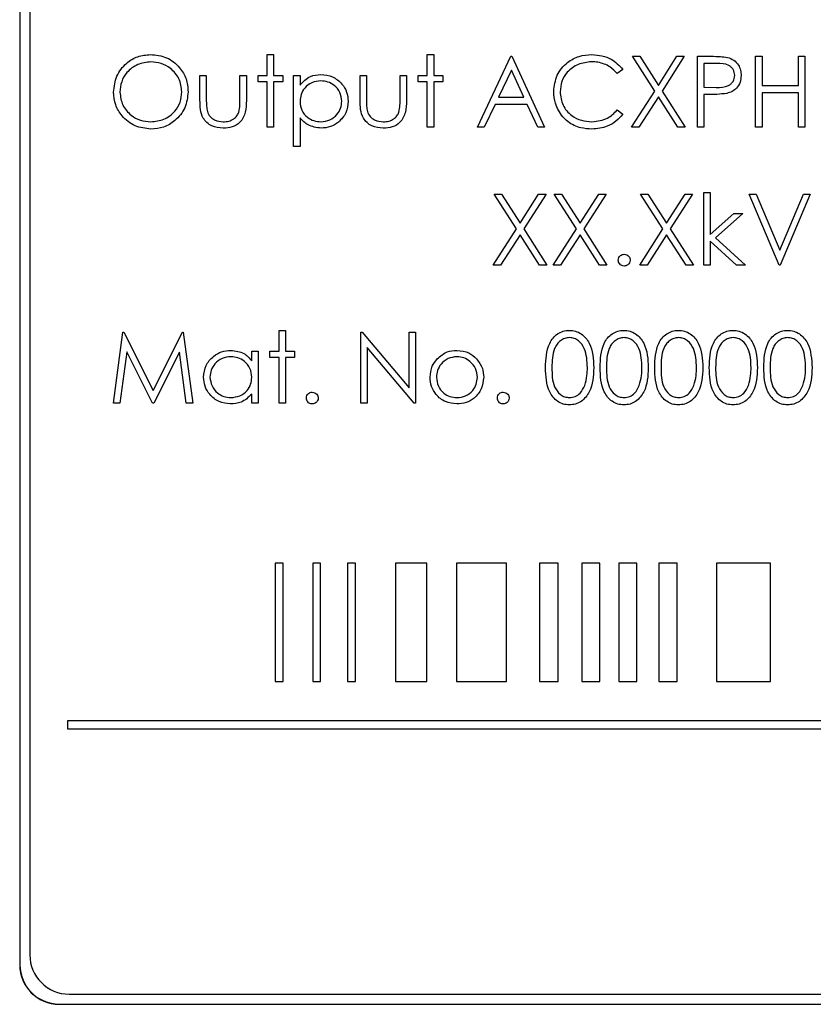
# Model space of a CAD drawing. Header units: millimetres. Extents: x 5 to 418, y 2 to 292.
# Tile 27 of 48: x 79 to 86, y 223 to 232. Entities that reach past the tile are written whole.
import ezdxf

# ---------------------------------------------------------------- set-up
doc = ezdxf.new("R2010")
doc.units = ezdxf.units.MM

msp = doc.modelspace()

# ---------------------------------------------------------------- linework, layer by layer
at = {"color": 7, "linetype": 'Continuous', "lineweight": 25}
for p, q in [((79.2568, 237.2159), (79.2568, 223.7159)), ((79.2592, 237.2159), (79.2592, 223.7159)), ((79.3425, 237.1349), (79.3425, 223.8015)), ((81.3508, 231.4174), (81.4046, 231.4174)), ((81.3508, 231.2405), (81.3508, 231.4174)), ((81.4046, 231.4174), (81.4046, 231.2405)), ((82.7046, 231.4174), (82.7585, 231.4174)), ((82.7046, 231.2405), (82.7046, 231.4174)), ((82.7585, 231.4174), (82.7585, 231.2405)), ((83.1277, 230.802), (83.4123, 231.402)), ((83.4123, 231.402), (83.42, 231.402)), ((83.42, 231.402), (83.6969, 230.802)), ((84.6275, 231.108), (84.4392, 231.402)), ((84.4392, 231.402), (84.5014, 231.402)), ((84.5014, 231.402), (84.6585, 231.1566)), ((84.6585, 231.1566), (84.8156, 231.402)), ((84.8777, 231.402), (84.6896, 231.108)), ((84.8156, 231.402), (84.8777, 231.402)), ((84.9892, 230.802), (84.9892, 231.402)), ((84.9892, 231.402), (85.1069, 231.402)), ((85.4815, 231.402), (85.5354, 231.402)), ((85.4815, 230.802), (85.4815, 231.402)), ((85.5354, 231.402), (85.5354, 231.1558)), ((85.8431, 231.1558), (85.8431, 231.402)), ((85.8431, 231.402), (85.8969, 231.402)), ((85.8969, 231.402), (85.8969, 230.802)), ((85.0431, 231.3405), (85.0431, 231.1405)), ((85.1528, 231.3405), (85.0431, 231.3405)), ((80.7815, 231.031), (80.7815, 231.2405)), ((80.7815, 231.2405), (80.8354, 231.2405)), ((80.8354, 231.2405), (80.8354, 231.0371)), ((81.12, 231.0371), (81.12, 231.2405)), ((81.12, 231.2405), (81.1739, 231.2405)), ((81.1739, 231.2405), (81.1739, 231.027)), ((81.2739, 231.1866), (81.2739, 231.2405)), ((81.2739, 231.2405), (81.3508, 231.2405)), ((81.4046, 231.2405), (81.4815, 231.2405)), ((81.4815, 231.2405), (81.4815, 231.1866)), ((81.5739, 231.2405), (81.6277, 231.2405)), ((81.5739, 230.6405), (81.5739, 231.2405)), ((81.6277, 231.2405), (81.6277, 231.1593)), ((82.1354, 231.031), (82.1354, 231.2405)), ((82.1354, 231.2405), (82.1892, 231.2405)), ((82.1892, 231.2405), (82.1892, 231.0371)), ((82.4739, 231.0371), (82.4739, 231.2405)), ((82.4739, 231.2405), (82.5277, 231.2405)), ((82.5277, 231.2405), (82.5277, 231.027)), ((82.6277, 231.1866), (82.6277, 231.2405)), ((82.6277, 231.2405), (82.7046, 231.2405)), ((82.7585, 231.2405), (82.8354, 231.2405)), ((82.8354, 231.2405), (82.8354, 231.1866)), ((83.4156, 231.2851), (83.3069, 231.0558)), ((83.5213, 231.0558), (83.4156, 231.2851)), ((84.3585, 231.2919), (84.3114, 231.2558)), ((81.3508, 231.1866), (81.2739, 231.1866)), ((81.3508, 230.802), (81.3508, 231.1866)), ((81.4815, 231.1866), (81.4046, 231.1866)), ((81.4046, 231.1866), (81.4046, 230.802)), ((82.7046, 231.1866), (82.6277, 231.1866)), ((82.7046, 230.802), (82.7046, 231.1866)), ((82.8354, 231.1866), (82.7585, 231.1866)), ((82.7585, 231.1866), (82.7585, 230.802)), ((85.5354, 231.1558), (85.8431, 231.1558)), ((84.4315, 230.802), (84.6275, 231.108)), ((84.6585, 231.0594), (84.4937, 230.802)), ((84.8233, 230.802), (84.6585, 231.0594)), ((84.6896, 231.108), (84.8854, 230.802)), ((85.0431, 231.1405), (85.1481, 231.1391)), ((85.086, 231.0789), (85.0431, 231.0789)), ((85.0431, 231.0789), (85.0431, 230.802)), ((85.8431, 231.0943), (85.5354, 231.0943)), ((85.5354, 231.0943), (85.5354, 230.802)), ((85.8431, 230.802), (85.8431, 231.0943)), ((83.2777, 230.9943), (83.1865, 230.802)), ((83.5497, 230.9943), (83.2777, 230.9943)), ((83.3069, 231.0558), (83.5213, 231.0558)), ((83.6384, 230.802), (83.5497, 230.9943)), ((84.3114, 230.9482), (84.3585, 230.9125)), ((81.6277, 230.8814), (81.6277, 230.6405)), ((81.4046, 230.802), (81.3508, 230.802)), ((82.7585, 230.802), (82.7046, 230.802)), ((83.1865, 230.802), (83.1277, 230.802)), ((83.6969, 230.802), (83.6384, 230.802)), ((84.4937, 230.802), (84.4315, 230.802)), ((84.8854, 230.802), (84.8233, 230.802)), ((85.0431, 230.802), (84.9892, 230.802)), ((85.5354, 230.802), (85.4815, 230.802)), ((85.8969, 230.802), (85.8431, 230.802)), ((81.6277, 230.6405), (81.5739, 230.6405)), ((83.4582, 229.9413), (83.27, 230.2353)), ((83.27, 230.2353), (83.3322, 230.2353)), ((83.3322, 230.2353), (83.4892, 229.9899)), ((83.4892, 229.9899), (83.6463, 230.2353)), ((83.7085, 230.2353), (83.5204, 229.9413)), ((83.6463, 230.2353), (83.7085, 230.2353)), ((83.7777, 230.2353), (83.8398, 230.2353)), ((83.9659, 229.9413), (83.7777, 230.2353)), ((83.8398, 230.2353), (83.9969, 229.9899)), ((83.9969, 229.9899), (84.154, 230.2353)), ((84.2162, 230.2353), (84.0281, 229.9413)), ((84.154, 230.2353), (84.2162, 230.2353)), ((84.5085, 230.2353), (84.5706, 230.2353)), ((84.6967, 229.9413), (84.5085, 230.2353)), ((84.5706, 230.2353), (84.7277, 229.9899)), ((84.7277, 229.9899), (84.8848, 230.2353)), ((84.9469, 230.2353), (84.7588, 229.9413)), ((84.8848, 230.2353), (84.9469, 230.2353)), ((85.0431, 230.2507), (85.0969, 230.2507)), ((85.0431, 229.6353), (85.0431, 230.2507)), ((85.0969, 230.2507), (85.0969, 229.8949)), ((85.4277, 230.2353), (85.4854, 230.2353)), ((85.6815, 229.6353), (85.4277, 230.2353)), ((85.4854, 230.2353), (85.6854, 229.7625)), ((85.6854, 229.7625), (85.8854, 230.2353)), ((85.9431, 230.2353), (85.6892, 229.6353)), ((85.8854, 230.2353), (85.9431, 230.2353)), ((85.0969, 229.8949), (85.2965, 230.0738)), ((85.3739, 230.0738), (85.1424, 229.8661)), ((85.2965, 230.0738), (85.3739, 230.0738)), ((83.2623, 229.6353), (83.4582, 229.9413)), ((83.4892, 229.8928), (83.3245, 229.6353)), ((83.654, 229.6353), (83.4892, 229.8928)), ((83.5204, 229.9413), (83.7162, 229.6353)), ((83.77, 229.6353), (83.9659, 229.9413)), ((83.9969, 229.8928), (83.8322, 229.6353)), ((84.1617, 229.6353), (83.9969, 229.8928)), ((84.0281, 229.9413), (84.2239, 229.6353)), ((84.5008, 229.6353), (84.6967, 229.9413)), ((84.7277, 229.8928), (84.5629, 229.6353)), ((84.8925, 229.6353), (84.7277, 229.8928)), ((84.7588, 229.9413), (84.9546, 229.6353)), ((85.3197, 229.6353), (85.0969, 229.8374)), ((85.0969, 229.8374), (85.0969, 229.6353)), ((85.1424, 229.8661), (85.3969, 229.6353)), ((83.3245, 229.6353), (83.2623, 229.6353)), ((83.7162, 229.6353), (83.654, 229.6353)), ((83.8322, 229.6353), (83.77, 229.6353)), ((84.2239, 229.6353), (84.1617, 229.6353)), ((84.5629, 229.6353), (84.5008, 229.6353)), ((84.9546, 229.6353), (84.8925, 229.6353)), ((85.0969, 229.6353), (85.0431, 229.6353)), ((85.3969, 229.6353), (85.3197, 229.6353)), ((85.6892, 229.6353), (85.6815, 229.6353)), ((80.0508, 228.4687), (80.13, 229.0687)), ((80.13, 229.0687), (80.1377, 229.0687)), ((80.1377, 229.0687), (80.3854, 228.5764)), ((80.3854, 228.5764), (80.6325, 229.0687)), ((80.6325, 229.0687), (80.6403, 229.0687)), ((80.6403, 229.0687), (80.72, 228.4687)), ((81.4508, 229.084), (81.5046, 229.084)), ((81.4508, 228.9071), (81.4508, 229.084)), ((81.5046, 229.084), (81.5046, 228.9071)), ((82.1431, 228.4687), (82.1431, 229.0687)), ((82.1431, 229.0687), (82.1544, 229.0687)), ((82.1544, 229.0687), (82.5508, 228.5964)), ((82.5508, 228.5964), (82.5508, 229.0687)), ((82.5508, 229.0687), (82.6046, 229.0687)), ((82.6046, 229.0687), (82.6046, 228.4687)), ((80.1623, 228.9014), (80.105, 228.4687)), ((80.3797, 228.4687), (80.1623, 228.9014)), ((80.6085, 228.9004), (80.3919, 228.4687)), ((80.6659, 228.4687), (80.6085, 228.9004)), ((81.22, 228.826), (81.22, 228.9071)), ((81.22, 228.9071), (81.2739, 228.9071)), ((81.2739, 228.9071), (81.2739, 228.4687)), ((81.3739, 228.8533), (81.3739, 228.9071)), ((81.3739, 228.9071), (81.4508, 228.9071)), ((81.5046, 228.9071), (81.5815, 228.9071)), ((81.5815, 228.9071), (81.5815, 228.8533)), ((82.5924, 228.4687), (82.1969, 228.9398)), ((82.1969, 228.9398), (82.1969, 228.4687)), ((81.4508, 228.8533), (81.3739, 228.8533)), ((81.4508, 228.4687), (81.4508, 228.8533)), ((81.5815, 228.8533), (81.5046, 228.8533)), ((81.5046, 228.8533), (81.5046, 228.4687)), ((81.22, 228.4687), (81.22, 228.5445)), ((80.105, 228.4687), (80.0508, 228.4687)), ((80.3919, 228.4687), (80.3797, 228.4687)), ((80.72, 228.4687), (80.6659, 228.4687)), ((81.2739, 228.4687), (81.22, 228.4687)), ((81.5046, 228.4687), (81.4508, 228.4687)), ((82.1969, 228.4687), (82.1431, 228.4687)), ((82.6046, 228.4687), (82.5924, 228.4687)), ((81.4844, 227.1138), (81.4177, 227.1138)), ((81.4177, 227.1138), (81.4177, 226.1138)), ((81.4844, 226.1138), (81.4844, 227.1138)), ((81.8017, 227.1138), (81.735, 227.1138)), ((81.735, 227.1138), (81.735, 226.1138)), ((81.8017, 226.1138), (81.8017, 227.1138)), ((82.03, 227.1138), (82.03, 226.1138)), ((82.0967, 227.1138), (82.03, 227.1138)), ((82.0967, 226.1138), (82.0967, 227.1138)), ((82.6997, 227.1138), (82.4366, 227.1138)), ((82.4366, 227.1138), (82.4366, 226.1138)), ((82.6997, 226.1138), (82.6997, 227.1138)), ((82.9508, 227.1138), (82.9508, 226.1138)), ((83.3734, 227.1138), (82.9508, 227.1138)), ((83.3734, 226.1138), (83.3734, 227.1138)), ((83.8119, 227.1138), (83.6524, 227.1138)), ((83.6524, 227.1138), (83.6524, 226.1138)), ((83.8119, 226.1138), (83.8119, 227.1138)), ((84.1636, 227.1138), (84.011, 227.1138)), ((84.011, 227.1138), (84.011, 226.1138)), ((84.1636, 226.1138), (84.1636, 227.1138)), ((84.4777, 227.1138), (84.3251, 227.1138)), ((84.3251, 227.1138), (84.3251, 226.1138)), ((84.4777, 226.1138), (84.4777, 227.1138)), ((84.664, 227.1138), (84.664, 226.1138)), ((84.8166, 227.1138), (84.664, 227.1138)), ((84.8166, 226.1138), (84.8166, 227.1138)), ((85.1517, 227.1138), (85.1517, 226.1138)), ((85.6086, 227.1138), (85.1517, 227.1138)), ((85.6086, 226.1138), (85.6086, 227.1138)), ((81.4177, 226.1138), (81.4844, 226.1138)), ((81.735, 226.1138), (81.8017, 226.1138)), ((82.03, 226.1138), (82.0967, 226.1138)), ((82.4366, 226.1138), (82.6997, 226.1138)), ((82.9508, 226.1138), (83.3734, 226.1138)), ((83.6524, 226.1138), (83.8119, 226.1138)), ((84.011, 226.1138), (84.1636, 226.1138)), ((84.3251, 226.1138), (84.4777, 226.1138)), ((84.664, 226.1138), (84.8166, 226.1138)), ((85.1517, 226.1138), (85.6086, 226.1138)), ((79.6624, 225.7804), (79.6624, 225.7138)), ((96.0404, 225.7804), (79.6624, 225.7804)), ((79.6624, 225.7138), (96.0404, 225.7138)), ((79.6758, 223.4682), (96.3425, 223.4682)), ((79.5902, 223.3849), (96.4235, 223.3849)), ((79.5902, 223.3825), (96.4235, 223.3825))]:
    msp.add_line(p, q, dxfattribs=at)
at = {"color": 7, "linetype": 'Continuous', "lineweight": 18}
for p, q in [((79.2592, 223.7159), (79.2568, 223.7159)), ((79.5902, 223.3849), (79.5902, 223.3825))]:
    msp.add_line(p, q, dxfattribs=at)
at = {"color": 7, "linetype": 'Continuous', "lineweight": 25}
for centre, radius in [((79.6758, 223.8015), 0.3333), ((79.5902, 223.7159), 0.3333), ((79.5902, 223.7159), 0.331)]:
    msp.add_arc(centre, radius, 180, 270, dxfattribs=at)
for points, knots in [([(80.0508, 231.0994), (80.0563, 231.1456), (80.0674, 231.2382), (80.1495, 231.3437), (80.2532, 231.4065), (80.3259, 231.4138), (80.3623, 231.4174)], [0, 0, 0, 0, 0.279731, 0.5593268, 0.7796805, 1, 1, 1, 1]), ([(80.3623, 231.4174), (80.4093, 231.4124), (80.5033, 231.4026), (80.6085, 231.3174), (80.6723, 231.2129), (80.6785, 231.1391), (80.6815, 231.1022)], [0, 0, 0, 0, 0.279767, 0.559358, 0.779571, 1, 1, 1, 1]), ([(83.7739, 231.1055), (83.7793, 231.1525), (83.7903, 231.2466), (83.8791, 231.3496), (83.9859, 231.4092), (84.0597, 231.4146), (84.0967, 231.4174)], [0, 0, 0, 0, 0.279512, 0.55908, 0.779374, 1, 1, 1, 1]), ([(84.0967, 231.4174), (84.1543, 231.411), (84.2573, 231.3996), (84.3275, 231.3248), (84.3585, 231.2919)], [0, 0, 0, 0, 0.559517, 1, 1, 1, 1]), ([(85.1069, 231.402), (85.1326, 231.4021), (85.1783, 231.4022), (85.2236, 231.3958), (85.2436, 231.393)], [0, 0, 0, 0, 0.560314, 1, 1, 1, 1]), ([(85.2436, 231.393), (85.2618, 231.3864), (85.2983, 231.3732), (85.3359, 231.3327), (85.3558, 231.2866), (85.3576, 231.2562), (85.3585, 231.2411)], [0, 0, 0, 0, 0.279705, 0.559381, 0.779509, 1, 1, 1, 1]), ([(80.365, 231.3558), (80.3271, 231.3509), (80.2513, 231.3411), (80.1647, 231.2743), (80.1128, 231.1892), (80.1073, 231.1295), (80.1046, 231.0996)], [0, 0, 0, 0, 0.279627, 0.55935, 0.77963, 1, 1, 1, 1]), ([(80.6277, 231.1024), (80.6231, 231.1405), (80.6139, 231.2166), (80.5409, 231.2992), (80.4544, 231.347), (80.3948, 231.3529), (80.365, 231.3558)], [0, 0, 0, 0, 0.279468, 0.55887, 0.779516, 1, 1, 1, 1]), ([(84.0933, 231.3558), (84.055, 231.3515), (83.9784, 231.3427), (83.8891, 231.2776), (83.8359, 231.1919), (83.8304, 231.1316), (83.8277, 231.1014)], [0, 0, 0, 0, 0.279856, 0.559519, 0.779686, 1, 1, 1, 1]), ([(84.3114, 231.2558), (84.2918, 231.2763), (84.2595, 231.3099), (84.2009, 231.3384), (84.148, 231.3534), (84.1116, 231.355), (84.0933, 231.3558)], [0, 0, 0, 0, 0.339327, 0.559466, 0.779727, 1, 1, 1, 1]), ([(85.3046, 231.2408), (85.3019, 231.258), (85.2978, 231.2839), (85.2757, 231.311), (85.2333, 231.3414), (85.1886, 231.3409), (85.1528, 231.3405)], [0, 0, 0, 0, 0.248969, 0.374729, 0.500383, 1, 1, 1, 1]), ([(81.6277, 231.1593), (81.655, 231.1881), (81.7039, 231.2396), (81.7739, 231.2455), (81.8049, 231.2482)], [0, 0, 0, 0, 0.558418, 1, 1, 1, 1]), ([(81.8049, 231.2482), (81.8385, 231.2443), (81.9058, 231.2366), (81.9808, 231.1756), (82.0281, 231.1017), (82.033, 231.0489), (82.0354, 231.0224)], [0, 0, 0, 0, 0.279627, 0.559432, 0.779703, 1, 1, 1, 1]), ([(85.1481, 231.1391), (85.1847, 231.139), (85.2304, 231.1389), (85.2747, 231.1689), (85.2978, 231.1964), (85.3019, 231.2231), (85.3046, 231.2408)], [0, 0, 0, 0, 0.499721, 0.62535, 0.751083, 1, 1, 1, 1]), ([(85.3585, 231.2411), (85.357, 231.2213), (85.3542, 231.1818), (85.3241, 231.1336), (85.2833, 231.1025), (85.2536, 231.0934), (85.2388, 231.0888)], [0, 0, 0, 0, 0.280099, 0.559324, 0.779458, 1, 1, 1, 1]), ([(81.8044, 231.1943), (81.7784, 231.1915), (81.7265, 231.186), (81.668, 231.1394), (81.6328, 231.0815), (81.6294, 231.0407), (81.6277, 231.0203)], [0, 0, 0, 0, 0.279747, 0.559315, 0.779515, 1, 1, 1, 1]), ([(81.9815, 231.0218), (81.978, 231.0474), (81.9708, 231.0987), (81.9234, 231.1559), (81.8649, 231.1888), (81.8246, 231.1925), (81.8044, 231.1943)], [0, 0, 0, 0, 0.279387, 0.559092, 0.779508, 1, 1, 1, 1]), ([(80.3671, 230.7866), (80.3206, 230.7918), (80.2276, 230.802), (80.1242, 230.8869), (80.0605, 230.9899), (80.054, 231.0629), (80.0508, 231.0994)], [0, 0, 0, 0, 0.279663, 0.559354, 0.779636, 1, 1, 1, 1]), ([(80.1046, 231.0996), (80.1092, 231.0618), (80.1184, 230.9861), (80.1909, 230.9046), (80.2759, 230.8555), (80.3353, 230.8506), (80.365, 230.8482)], [0, 0, 0, 0, 0.279416, 0.559077, 0.779478, 1, 1, 1, 1]), ([(80.365, 230.8482), (80.4031, 230.8525), (80.4792, 230.8612), (80.5675, 230.9269), (80.6194, 231.0124), (80.6249, 231.0724), (80.6277, 231.1024)], [0, 0, 0, 0, 0.27983, 0.559389, 0.779654, 1, 1, 1, 1]), ([(80.6815, 231.1022), (80.6763, 231.0557), (80.6657, 230.9626), (80.5803, 230.8593), (80.4768, 230.796), (80.4037, 230.7897), (80.3671, 230.7866)], [0, 0, 0, 0, 0.27963, 0.559343, 0.779597, 1, 1, 1, 1]), ([(83.8499, 230.8915), (83.8251, 230.9279), (83.7807, 230.9929), (83.776, 231.071), (83.7739, 231.1055)], [0, 0, 0, 0, 0.559029, 1, 1, 1, 1]), ([(83.8277, 231.1014), (83.8323, 231.0626), (83.8414, 230.985), (83.9166, 230.9013), (84.0057, 230.8545), (84.0666, 230.8503), (84.0971, 230.8482)], [0, 0, 0, 0, 0.279434, 0.558921, 0.779283, 1, 1, 1, 1]), ([(85.2388, 231.0888), (85.2104, 231.0852), (85.1596, 231.0788), (85.1085, 231.0789), (85.086, 231.0789)], [0, 0, 0, 0, 0.559694, 1, 1, 1, 1]), ([(80.9781, 230.7943), (80.9447, 230.7969), (80.8782, 230.8022), (80.7849, 230.8899), (80.7828, 230.9774), (80.7815, 231.031)], [0, 0, 0, 0, 0.28097, 0.559785, 1, 1, 1, 1]), ([(80.8354, 231.0371), (80.8353, 231.0178), (80.8352, 230.9834), (80.8413, 230.9495), (80.8439, 230.9346)], [0, 0, 0, 0, 0.5603768, 1, 1, 1, 1]), ([(81.1739, 231.027), (81.1734, 230.9942), (81.1724, 230.9291), (81.1302, 230.8436), (81.0551, 230.7992), (81.0038, 230.7959), (80.9781, 230.7943)], [0, 0, 0, 0, 0.281501, 0.559646, 0.779298, 1, 1, 1, 1]), ([(81.1111, 230.9302), (81.1144, 230.95), (81.1203, 230.9854), (81.1201, 231.0213), (81.12, 231.0371)], [0, 0, 0, 0, 0.559371, 1, 1, 1, 1]), ([(81.6277, 231.0203), (81.6306, 230.9944), (81.6363, 230.9426), (81.6854, 230.8858), (81.7445, 230.854), (81.785, 230.8501), (81.8052, 230.8482)], [0, 0, 0, 0, 0.279654, 0.558875, 0.779455, 1, 1, 1, 1]), ([(81.8052, 230.8482), (81.8309, 230.8514), (81.8822, 230.8578), (81.9398, 230.9043), (81.9748, 230.9615), (81.9793, 231.0017), (81.9815, 231.0218)], [0, 0, 0, 0, 0.2796281, 0.5592472, 0.779775, 1, 1, 1, 1]), ([(82.0354, 231.0224), (82.0315, 230.9887), (82.0237, 230.9212), (81.961, 230.847), (81.886, 230.8012), (81.8331, 230.7966), (81.8065, 230.7943)], [0, 0, 0, 0, 0.27954, 0.559273, 0.779559, 1, 1, 1, 1]), ([(82.3319, 230.7943), (82.2985, 230.7969), (82.232, 230.8022), (82.1388, 230.8899), (82.1367, 230.9774), (82.1354, 231.031)], [0, 0, 0, 0, 0.28097, 0.559785, 1, 1, 1, 1]), ([(82.1892, 231.0371), (82.1892, 231.0178), (82.1891, 230.9834), (82.1951, 230.9495), (82.1978, 230.9346)], [0, 0, 0, 0, 0.5603768, 1, 1, 1, 1]), ([(82.5277, 231.027), (82.5272, 230.9942), (82.5262, 230.9291), (82.4841, 230.8436), (82.409, 230.7992), (82.3576, 230.7959), (82.3319, 230.7943)], [0, 0, 0, 0, 0.281501, 0.559646, 0.779298, 1, 1, 1, 1]), ([(82.465, 230.9302), (82.4682, 230.95), (82.4741, 230.9854), (82.4739, 231.0213), (82.4739, 231.0371)], [0, 0, 0, 0, 0.5593706, 1, 1, 1, 1]), ([(80.8439, 230.9346), (80.8506, 230.9199), (80.8638, 230.8905), (80.9121, 230.8554), (80.9533, 230.8509), (80.9785, 230.8482)], [0, 0, 0, 0, 0.280117, 0.560544, 1, 1, 1, 1]), ([(80.9785, 230.8482), (80.9941, 230.8491), (81.0253, 230.8509), (81.0653, 230.8697), (81.0956, 230.8968), (81.1059, 230.9191), (81.1111, 230.9302)], [0, 0, 0, 0, 0.28027, 0.560007, 0.780074, 1, 1, 1, 1]), ([(82.1978, 230.9346), (82.2044, 230.9199), (82.2176, 230.8905), (82.2659, 230.8554), (82.3072, 230.8509), (82.3324, 230.8482)], [0, 0, 0, 0, 0.280117, 0.560544, 1, 1, 1, 1]), ([(82.3324, 230.8482), (82.348, 230.8491), (82.3792, 230.8509), (82.4191, 230.8697), (82.4494, 230.8968), (82.4598, 230.9191), (82.465, 230.9302)], [0, 0, 0, 0, 0.28027, 0.560007, 0.780074, 1, 1, 1, 1]), ([(84.0974, 230.7866), (84.0658, 230.7884), (84.0138, 230.7913), (83.9454, 230.8159), (83.8924, 230.8474), (83.8641, 230.8768), (83.8499, 230.8915)], [0, 0, 0, 0, 0.339838, 0.559927, 0.779959, 1, 1, 1, 1]), ([(84.0971, 230.8482), (84.1434, 230.8538), (84.2265, 230.8639), (84.2854, 230.9224), (84.3114, 230.9482)], [0, 0, 0, 0, 0.558772, 1, 1, 1, 1]), ([(84.3585, 230.9125), (84.34, 230.8913), (84.303, 230.8489), (84.214, 230.7979), (84.1416, 230.7909), (84.0974, 230.7866)], [0, 0, 0, 0, 0.28041, 0.560795, 1, 1, 1, 1]), ([(81.8065, 230.7943), (81.7675, 230.7995), (81.6976, 230.8089), (81.6491, 230.8592), (81.6277, 230.8814)], [0, 0, 0, 0, 0.558466, 1, 1, 1, 1]), ([(84.32, 229.6776), (84.3209, 229.685), (84.3226, 229.6998), (84.3362, 229.7161), (84.3526, 229.7261), (84.3642, 229.7271), (84.37, 229.7276)], [0, 0, 0, 0, 0.279576, 0.559284, 0.779552, 1, 1, 1, 1]), ([(84.37, 229.7276), (84.3774, 229.7268), (84.3922, 229.7251), (84.4084, 229.7114), (84.4186, 229.6951), (84.4196, 229.6835), (84.42, 229.6776)], [0, 0, 0, 0, 0.279602, 0.559212, 0.779475, 1, 1, 1, 1]), ([(84.37, 229.6276), (84.3627, 229.6285), (84.3479, 229.6304), (84.3317, 229.6439), (84.3216, 229.6603), (84.3205, 229.6719), (84.32, 229.6776)], [0, 0, 0, 0, 0.279581, 0.559143, 0.779575, 1, 1, 1, 1]), ([(84.42, 229.6776), (84.4191, 229.6703), (84.4174, 229.6555), (84.4037, 229.6393), (84.3874, 229.6292), (84.3758, 229.6282), (84.37, 229.6276)], [0, 0, 0, 0, 0.279469, 0.559358, 0.779674, 1, 1, 1, 1]), ([(83.7046, 228.7684), (83.7069, 228.8401), (83.7099, 228.9297), (83.7658, 229.0199), (83.8047, 229.0557), (83.8526, 229.0798), (83.8877, 229.0826), (83.9052, 229.084)], [0, 0, 0, 0, 0.498702, 0.6241765, 0.7494675, 0.8747453, 1, 1, 1, 1]), ([(83.9052, 229.084), (83.9229, 229.0826), (83.9582, 229.0798), (84.0226, 229.0485), (84.1037, 228.9484), (84.1089, 228.8404), (84.1123, 228.7684)], [0, 0, 0, 0, 0.1256, 0.251197, 0.500581, 1, 1, 1, 1]), ([(84.1662, 228.7684), (84.1685, 228.8401), (84.1714, 228.9297), (84.2273, 229.0199), (84.2663, 229.0557), (84.3142, 229.0798), (84.3492, 229.0826), (84.3668, 229.084)], [0, 0, 0, 0, 0.498702, 0.624177, 0.749467, 0.874745, 1, 1, 1, 1]), ([(84.3668, 229.084), (84.3844, 229.0826), (84.4197, 229.0798), (84.4841, 229.0485), (84.5652, 228.9484), (84.5704, 228.8404), (84.5739, 228.7684)], [0, 0, 0, 0, 0.1256, 0.251197, 0.500581, 1, 1, 1, 1]), ([(84.6277, 228.7684), (84.63, 228.8401), (84.6329, 228.9297), (84.6888, 229.0199), (84.7278, 229.0557), (84.7757, 229.0798), (84.8108, 229.0826), (84.8283, 229.084)], [0, 0, 0, 0, 0.498702, 0.624177, 0.749467, 0.874745, 1, 1, 1, 1]), ([(84.8283, 229.084), (84.846, 229.0826), (84.8813, 229.0798), (84.9457, 229.0485), (85.0268, 228.9484), (85.0319, 228.8404), (85.0354, 228.7684)], [0, 0, 0, 0, 0.1256, 0.251197, 0.500581, 1, 1, 1, 1]), ([(85.0892, 228.7684), (85.0916, 228.8401), (85.0945, 228.9297), (85.1504, 229.0199), (85.1893, 229.0557), (85.2372, 229.0798), (85.2723, 229.0826), (85.2898, 229.084)], [0, 0, 0, 0, 0.498702, 0.6241765, 0.7494675, 0.8747453, 1, 1, 1, 1]), ([(85.2898, 229.084), (85.3075, 229.0826), (85.3428, 229.0798), (85.4072, 229.0485), (85.4883, 228.9484), (85.4935, 228.8404), (85.4969, 228.7684)], [0, 0, 0, 0, 0.1256, 0.251197, 0.500581, 1, 1, 1, 1]), ([(85.5508, 228.7684), (85.5531, 228.8401), (85.556, 228.9297), (85.6119, 229.0199), (85.6509, 229.0557), (85.6988, 229.0798), (85.7338, 229.0826), (85.7514, 229.084)], [0, 0, 0, 0, 0.498702, 0.624177, 0.749467, 0.874745, 1, 1, 1, 1]), ([(85.7514, 229.084), (85.769, 229.0826), (85.8044, 229.0798), (85.8687, 229.0485), (85.9498, 228.9484), (85.955, 228.8404), (85.9585, 228.7684)], [0, 0, 0, 0, 0.1256, 0.251197, 0.500581, 1, 1, 1, 1]), ([(83.907, 229.0225), (83.8933, 229.0211), (83.8658, 229.0184), (83.8293, 228.9973), (83.8002, 228.9678), (83.7605, 228.8947), (83.7594, 228.8247), (83.7585, 228.7687)], [0, 0, 0, 0, 0.125139, 0.250418, 0.375519, 0.500847, 1, 1, 1, 1]), ([(84.0585, 228.7687), (84.0563, 228.8244), (84.0529, 228.9078), (83.9968, 228.9903), (83.9482, 229.0182), (83.9208, 229.0211), (83.907, 229.0225)], [0, 0, 0, 0, 0.500072, 0.749021, 0.874598, 1, 1, 1, 1]), ([(84.3686, 229.0225), (84.3548, 229.0211), (84.3273, 229.0184), (84.2908, 228.9973), (84.2617, 228.9678), (84.222, 228.8947), (84.2209, 228.8247), (84.22, 228.7687)], [0, 0, 0, 0, 0.125139, 0.250418, 0.375519, 0.500847, 1, 1, 1, 1]), ([(84.52, 228.7687), (84.5178, 228.8244), (84.5145, 228.9078), (84.4583, 228.9903), (84.4098, 229.0182), (84.3823, 229.0211), (84.3686, 229.0225)], [0, 0, 0, 0, 0.500072, 0.749021, 0.874598, 1, 1, 1, 1]), ([(84.8301, 229.0225), (84.8164, 229.0211), (84.7888, 229.0184), (84.7523, 228.9973), (84.7232, 228.9678), (84.6835, 228.8947), (84.6824, 228.8247), (84.6815, 228.7687)], [0, 0, 0, 0, 0.125139, 0.250418, 0.375519, 0.500847, 1, 1, 1, 1]), ([(84.9815, 228.7687), (84.9793, 228.8244), (84.976, 228.9078), (84.9198, 228.9903), (84.8713, 229.0182), (84.8438, 229.0211), (84.8301, 229.0225)], [0, 0, 0, 0, 0.500072, 0.749021, 0.874598, 1, 1, 1, 1]), ([(85.2916, 229.0225), (85.2779, 229.0211), (85.2504, 229.0184), (85.2139, 228.9973), (85.1848, 228.9678), (85.1451, 228.8947), (85.144, 228.8247), (85.1431, 228.7687)], [0, 0, 0, 0, 0.125139, 0.250418, 0.375519, 0.500847, 1, 1, 1, 1]), ([(85.4431, 228.7687), (85.4409, 228.8244), (85.4375, 228.9078), (85.3814, 228.9903), (85.3328, 229.0182), (85.3054, 229.0211), (85.2916, 229.0225)], [0, 0, 0, 0, 0.500072, 0.749021, 0.874598, 1, 1, 1, 1]), ([(85.7532, 229.0225), (85.7394, 229.0211), (85.7119, 229.0184), (85.6754, 228.9973), (85.6463, 228.9678), (85.6066, 228.8947), (85.6055, 228.8247), (85.6046, 228.7687)], [0, 0, 0, 0, 0.125139, 0.250418, 0.375519, 0.500847, 1, 1, 1, 1]), ([(85.9046, 228.7687), (85.9024, 228.8244), (85.8991, 228.9078), (85.8429, 228.9903), (85.7944, 229.0182), (85.7669, 229.0211), (85.7532, 229.0225)], [0, 0, 0, 0, 0.500072, 0.749021, 0.874598, 1, 1, 1, 1]), ([(80.8123, 228.6891), (80.8165, 228.7227), (80.8248, 228.7899), (80.8883, 228.8631), (80.9634, 228.908), (81.0162, 228.9126), (81.0426, 228.9148)], [0, 0, 0, 0, 0.279413, 0.559191, 0.779548, 1, 1, 1, 1]), ([(81.0426, 228.9148), (81.0822, 228.9103), (81.153, 228.9023), (81.1995, 228.8494), (81.22, 228.826)], [0, 0, 0, 0, 0.559062, 1, 1, 1, 1]), ([(82.7878, 228.8422), (82.8149, 228.8657), (82.8634, 228.9078), (82.9269, 228.9127), (82.9549, 228.9148)], [0, 0, 0, 0, 0.55888, 1, 1, 1, 1]), ([(82.9549, 228.9148), (82.9905, 228.9111), (83.0541, 228.9045), (83.1008, 228.8615), (83.1215, 228.8426)], [0, 0, 0, 0, 0.559182, 1, 1, 1, 1]), ([(81.0433, 228.861), (81.0176, 228.858), (80.9662, 228.852), (80.9078, 228.8063), (80.8727, 228.749), (80.8684, 228.7087), (80.8662, 228.6885)], [0, 0, 0, 0, 0.279767, 0.559291, 0.779719, 1, 1, 1, 1]), ([(81.22, 228.6869), (81.2171, 228.7129), (81.2114, 228.7649), (81.1629, 228.8221), (81.1045, 228.8561), (81.0637, 228.8594), (81.0433, 228.861)], [0, 0, 0, 0, 0.2796602, 0.5592103, 0.7794872, 1, 1, 1, 1]), ([(82.7277, 228.6867), (82.7309, 228.719), (82.7366, 228.7768), (82.7721, 228.8222), (82.7878, 228.8422)], [0, 0, 0, 0, 0.559285, 1, 1, 1, 1]), ([(82.9546, 228.861), (82.929, 228.8578), (82.8777, 228.8516), (82.8216, 228.8037), (82.7868, 228.7468), (82.7833, 228.7065), (82.7815, 228.6863)], [0, 0, 0, 0, 0.279484, 0.559256, 0.779547, 1, 1, 1, 1]), ([(83.1277, 228.6863), (83.1248, 228.712), (83.1189, 228.7633), (83.0715, 228.8197), (83.015, 228.8554), (82.9748, 228.8591), (82.9546, 228.861)], [0, 0, 0, 0, 0.279586, 0.559398, 0.779653, 1, 1, 1, 1]), ([(83.1215, 228.8426), (83.1408, 228.8165), (83.1755, 228.7698), (83.1797, 228.7121), (83.1815, 228.6867)], [0, 0, 0, 0, 0.559216, 1, 1, 1, 1]), ([(83.9052, 228.4533), (83.8877, 228.4547), (83.8527, 228.4576), (83.789, 228.489), (83.7102, 228.5898), (83.7068, 228.6969), (83.7046, 228.7684)], [0, 0, 0, 0, 0.125551, 0.25109, 0.50025, 1, 1, 1, 1]), ([(83.7585, 228.7687), (83.7589, 228.7126), (83.7596, 228.6286), (83.8172, 228.5467), (83.8658, 228.5192), (83.8933, 228.5163), (83.907, 228.5148)], [0, 0, 0, 0, 0.500291, 0.749086, 0.874606, 1, 1, 1, 1]), ([(84.1123, 228.7684), (84.109, 228.6964), (84.1039, 228.5885), (84.0224, 228.489), (83.9582, 228.4576), (83.9229, 228.4547), (83.9052, 228.4533)], [0, 0, 0, 0, 0.499407, 0.748743, 0.874372, 1, 1, 1, 1]), ([(84.0358, 228.6178), (84.0434, 228.6455), (84.0571, 228.6949), (84.058, 228.7461), (84.0585, 228.7687)], [0, 0, 0, 0, 0.559599, 1, 1, 1, 1]), ([(84.3668, 228.4533), (84.3493, 228.4547), (84.3142, 228.4576), (84.2505, 228.489), (84.1717, 228.5898), (84.1684, 228.6969), (84.1662, 228.7684)], [0, 0, 0, 0, 0.1255507, 0.25109, 0.5002501, 1, 1, 1, 1]), ([(84.22, 228.7687), (84.2205, 228.7126), (84.2211, 228.6286), (84.2787, 228.5467), (84.3274, 228.5192), (84.3548, 228.5163), (84.3686, 228.5148)], [0, 0, 0, 0, 0.500291, 0.749086, 0.874606, 1, 1, 1, 1]), ([(84.5739, 228.7684), (84.5705, 228.6964), (84.5655, 228.5885), (84.4839, 228.489), (84.4197, 228.4576), (84.3844, 228.4547), (84.3668, 228.4533)], [0, 0, 0, 0, 0.499407, 0.748743, 0.874372, 1, 1, 1, 1]), ([(84.4973, 228.6178), (84.5049, 228.6455), (84.5186, 228.6949), (84.5196, 228.7461), (84.52, 228.7687)], [0, 0, 0, 0, 0.5595988, 1, 1, 1, 1]), ([(84.8283, 228.4533), (84.8108, 228.4547), (84.7758, 228.4576), (84.7121, 228.489), (84.6332, 228.5898), (84.6299, 228.6969), (84.6277, 228.7684)], [0, 0, 0, 0, 0.125551, 0.25109, 0.50025, 1, 1, 1, 1]), ([(84.6815, 228.7687), (84.682, 228.7126), (84.6826, 228.6286), (84.7403, 228.5467), (84.7889, 228.5192), (84.8164, 228.5163), (84.8301, 228.5148)], [0, 0, 0, 0, 0.500291, 0.749086, 0.874606, 1, 1, 1, 1]), ([(85.0354, 228.7684), (85.032, 228.6964), (85.027, 228.5885), (84.9454, 228.489), (84.8812, 228.4576), (84.846, 228.4547), (84.8283, 228.4533)], [0, 0, 0, 0, 0.499407, 0.748743, 0.874372, 1, 1, 1, 1]), ([(84.9588, 228.6178), (84.9665, 228.6455), (84.9801, 228.6949), (84.9811, 228.7461), (84.9815, 228.7687)], [0, 0, 0, 0, 0.559599, 1, 1, 1, 1]), ([(85.2898, 228.4533), (85.2723, 228.4547), (85.2373, 228.4576), (85.1736, 228.489), (85.0948, 228.5898), (85.0915, 228.6969), (85.0892, 228.7684)], [0, 0, 0, 0, 0.125551, 0.25109, 0.50025, 1, 1, 1, 1]), ([(85.1431, 228.7687), (85.1435, 228.7126), (85.1442, 228.6286), (85.2018, 228.5467), (85.2505, 228.5192), (85.2779, 228.5163), (85.2916, 228.5148)], [0, 0, 0, 0, 0.500291, 0.749086, 0.874606, 1, 1, 1, 1]), ([(85.4969, 228.7684), (85.4936, 228.6964), (85.4886, 228.5885), (85.407, 228.489), (85.3428, 228.4576), (85.3075, 228.4547), (85.2898, 228.4533)], [0, 0, 0, 0, 0.499407, 0.748743, 0.874372, 1, 1, 1, 1]), ([(85.4204, 228.6178), (85.428, 228.6455), (85.4417, 228.6949), (85.4427, 228.7461), (85.4431, 228.7687)], [0, 0, 0, 0, 0.559599, 1, 1, 1, 1]), ([(85.7514, 228.4533), (85.7339, 228.4547), (85.6989, 228.4576), (85.6351, 228.489), (85.5563, 228.5898), (85.553, 228.6969), (85.5508, 228.7684)], [0, 0, 0, 0, 0.1255507, 0.25109, 0.5002501, 1, 1, 1, 1]), ([(85.6046, 228.7687), (85.6051, 228.7126), (85.6057, 228.6286), (85.6633, 228.5467), (85.712, 228.5192), (85.7395, 228.5163), (85.7532, 228.5148)], [0, 0, 0, 0, 0.500291, 0.749086, 0.874606, 1, 1, 1, 1]), ([(85.9585, 228.7684), (85.9551, 228.6964), (85.9501, 228.5885), (85.8685, 228.489), (85.8043, 228.4576), (85.769, 228.4547), (85.7514, 228.4533)], [0, 0, 0, 0, 0.499407, 0.748743, 0.874372, 1, 1, 1, 1]), ([(85.8819, 228.6178), (85.8896, 228.6455), (85.9032, 228.6949), (85.9042, 228.7461), (85.9046, 228.7687)], [0, 0, 0, 0, 0.5595988, 1, 1, 1, 1]), ([(81.0409, 228.461), (81.0072, 228.4649), (80.9398, 228.4728), (80.8652, 228.5348), (80.8191, 228.6096), (80.8146, 228.6626), (80.8123, 228.6891)], [0, 0, 0, 0, 0.279573, 0.559333, 0.779589, 1, 1, 1, 1]), ([(80.8662, 228.6885), (80.8698, 228.6629), (80.8771, 228.6117), (80.9243, 228.5545), (80.9823, 228.5207), (81.0227, 228.5168), (81.0428, 228.5148)], [0, 0, 0, 0, 0.279429, 0.559146, 0.77957, 1, 1, 1, 1]), ([(81.0428, 228.5148), (81.0686, 228.5179), (81.1199, 228.5241), (81.1799, 228.5681), (81.2147, 228.6261), (81.2182, 228.6667), (81.22, 228.6869)], [0, 0, 0, 0, 0.2798222, 0.5593866, 0.7796028, 1, 1, 1, 1]), ([(82.9549, 228.461), (82.9213, 228.4644), (82.8541, 228.4711), (82.7802, 228.5334), (82.7349, 228.6078), (82.7301, 228.6604), (82.7277, 228.6867)], [0, 0, 0, 0, 0.279776, 0.559179, 0.779592, 1, 1, 1, 1]), ([(82.7815, 228.6863), (82.7848, 228.661), (82.7912, 228.6103), (82.8369, 228.5528), (82.8948, 228.5202), (82.9347, 228.5166), (82.9546, 228.5148)], [0, 0, 0, 0, 0.279618, 0.559167, 0.779512, 1, 1, 1, 1]), ([(82.9546, 228.5148), (82.98, 228.5177), (83.0309, 228.5235), (83.0883, 228.5692), (83.1219, 228.6265), (83.1258, 228.6664), (83.1277, 228.6863)], [0, 0, 0, 0, 0.279745, 0.559113, 0.779606, 1, 1, 1, 1]), ([(83.1815, 228.6867), (83.1774, 228.6534), (83.1692, 228.5866), (83.1087, 228.5118), (83.0337, 228.467), (82.9812, 228.463), (82.9549, 228.461)], [0, 0, 0, 0, 0.279521, 0.559381, 0.779507, 1, 1, 1, 1]), ([(81.6815, 228.511), (81.6824, 228.5183), (81.6842, 228.5331), (81.6978, 228.5494), (81.7142, 228.5594), (81.7258, 228.5605), (81.7315, 228.561)], [0, 0, 0, 0, 0.279576, 0.559284, 0.779552, 1, 1, 1, 1]), ([(81.7315, 228.561), (81.7389, 228.5601), (81.7537, 228.5585), (81.7699, 228.5447), (81.7802, 228.5284), (81.7811, 228.5168), (81.7815, 228.511)], [0, 0, 0, 0, 0.279602, 0.559212, 0.779475, 1, 1, 1, 1]), ([(83.2969, 228.511), (83.2978, 228.5183), (83.2996, 228.5331), (83.3131, 228.5494), (83.3295, 228.5594), (83.3411, 228.5605), (83.3469, 228.561)], [0, 0, 0, 0, 0.279576, 0.559284, 0.779552, 1, 1, 1, 1]), ([(83.3469, 228.561), (83.3543, 228.5601), (83.3691, 228.5585), (83.3853, 228.5447), (83.3956, 228.5284), (83.3965, 228.5168), (83.3969, 228.511)], [0, 0, 0, 0, 0.279602, 0.559212, 0.779475, 1, 1, 1, 1]), ([(83.907, 228.5148), (83.9234, 228.5169), (83.9562, 228.521), (84.0069, 228.5552), (84.0248, 228.5941), (84.0358, 228.6178)], [0, 0, 0, 0, 0.280257, 0.560781, 1, 1, 1, 1]), ([(84.3686, 228.5148), (84.385, 228.5169), (84.4177, 228.521), (84.4684, 228.5552), (84.4863, 228.5941), (84.4973, 228.6178)], [0, 0, 0, 0, 0.280257, 0.560781, 1, 1, 1, 1]), ([(84.8301, 228.5148), (84.8465, 228.5169), (84.8793, 228.521), (84.9299, 228.5552), (84.9479, 228.5941), (84.9588, 228.6178)], [0, 0, 0, 0, 0.280257, 0.560781, 1, 1, 1, 1]), ([(85.2916, 228.5148), (85.308, 228.5169), (85.3408, 228.521), (85.3915, 228.5552), (85.4094, 228.5941), (85.4204, 228.6178)], [0, 0, 0, 0, 0.280257, 0.560781, 1, 1, 1, 1]), ([(85.7532, 228.5148), (85.7696, 228.5169), (85.8024, 228.521), (85.853, 228.5552), (85.871, 228.5941), (85.8819, 228.6178)], [0, 0, 0, 0, 0.280257, 0.560781, 1, 1, 1, 1]), ([(81.22, 228.5445), (81.1916, 228.5175), (81.1408, 228.4692), (81.0715, 228.4635), (81.0409, 228.461)], [0, 0, 0, 0, 0.558763, 1, 1, 1, 1]), ([(81.7315, 228.461), (81.7242, 228.4619), (81.7095, 228.4637), (81.6932, 228.4773), (81.6832, 228.4936), (81.6821, 228.5052), (81.6815, 228.511)], [0, 0, 0, 0, 0.279581, 0.559143, 0.779575, 1, 1, 1, 1]), ([(81.7815, 228.511), (81.7807, 228.5036), (81.7789, 228.4889), (81.7653, 228.4726), (81.7489, 228.4625), (81.7373, 228.4615), (81.7315, 228.461)], [0, 0, 0, 0, 0.279469, 0.559358, 0.779674, 1, 1, 1, 1]), ([(83.3469, 228.461), (83.3396, 228.4619), (83.3249, 228.4637), (83.3086, 228.4773), (83.2986, 228.4936), (83.2975, 228.5052), (83.2969, 228.511)], [0, 0, 0, 0, 0.279581, 0.559143, 0.779575, 1, 1, 1, 1]), ([(83.3969, 228.511), (83.3961, 228.5036), (83.3943, 228.4889), (83.3807, 228.4726), (83.3643, 228.4625), (83.3527, 228.4615), (83.3469, 228.461)], [0, 0, 0, 0, 0.279469, 0.559358, 0.779674, 1, 1, 1, 1])]:
    msp.add_open_spline(points, degree=3, knots=knots, dxfattribs=at)

doc.saveas('drawing.dxf')
